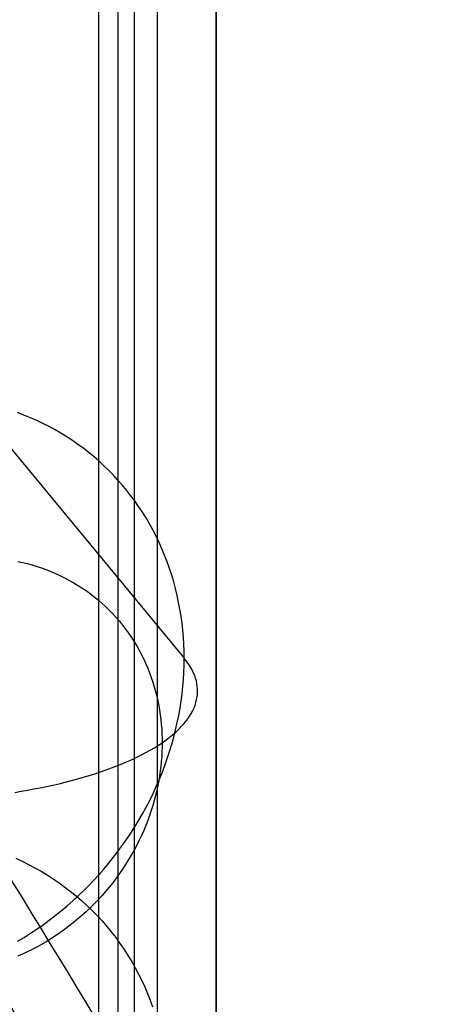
# Model space of a CAD drawing. Extents: x -37 to 483, y -973 to -253.
# Tile 88 of 197: x 353 to 371, y -887 to -845. Entities that reach past the tile are written whole.
import ezdxf

# ---------------------------------------------------------------- set-up
doc = ezdxf.new("R2010")
doc.units = 0
for name, color, linetype in [('LIVELLO_03', 5, 'CONTINUOUS'), ('LIVELLO_04', 96, 'CONTINUOUS'), ('PREDEFINITO', 7, 'CONTINUOUS')]:
    doc.layers.add(name, color=color, linetype=linetype)

msp = doc.modelspace()

# ---------------------------------------------------------------- linework, layer by layer
at = {"layer": 'LIVELLO_03'}
for p, q in [((349.552, -858.865, 410.569), (360.329, -871.887, 379.056)), ((353.526, -861.576, 374.067), (353.25, -861.472, 373.955)), ((353.799, -861.688, 374.18), (353.526, -861.576, 374.067)), ((354.067, -861.806, 374.293), (353.799, -861.688, 374.18)), ((354.331, -861.931, 374.408), (354.067, -861.806, 374.293)), ((354.591, -862.064, 374.523), (354.331, -861.931, 374.408)), ((354.847, -862.202, 374.639), (354.591, -862.064, 374.523)), ((355.097, -862.347, 374.755), (354.847, -862.202, 374.639)), ((355.343, -862.498, 374.871), (355.097, -862.347, 374.755)), ((355.583, -862.655, 374.988), (355.343, -862.498, 374.871)), ((355.818, -862.818, 375.104), (355.583, -862.655, 374.988)), ((356.048, -862.987, 375.221), (355.818, -862.818, 375.104)), ((356.272, -863.161, 375.338), (356.048, -862.987, 375.221)), ((356.49, -863.34, 375.454), (356.272, -863.161, 375.338)), ((356.702, -863.524, 375.57), (356.49, -863.34, 375.454)), ((356.91, -863.714, 375.686), (356.702, -863.524, 375.57)), ((357.113, -863.91, 375.803), (356.91, -863.714, 375.686)), ((357.311, -864.112, 375.92), (357.113, -863.91, 375.803)), ((357.505, -864.32, 376.037), (357.311, -864.112, 375.92)), ((357.694, -864.535, 376.155), (357.505, -864.32, 376.037)), ((357.877, -864.755, 376.273), (357.694, -864.535, 376.155)), ((358.056, -864.982, 376.391), (357.877, -864.755, 376.273)), ((358.228, -865.214, 376.509), (358.056, -864.982, 376.391)), ((358.395, -865.451, 376.627), (358.228, -865.214, 376.509)), ((358.556, -865.694, 376.745), (358.395, -865.451, 376.627)), ((358.711, -865.941, 376.862), (358.556, -865.694, 376.745)), ((358.859, -866.194, 376.979), (358.711, -865.941, 376.862)), ((359.001, -866.451, 377.095), (358.859, -866.194, 376.979)), ((359.136, -866.713, 377.211), (359.001, -866.451, 377.095)), ((359.264, -866.979, 377.326), (359.136, -866.713, 377.211)), ((359.386, -867.249, 377.439), (359.264, -866.979, 377.326)), ((359.5, -867.523, 377.552), (359.386, -867.249, 377.439)), ((353.261, -867.786, 366.549), (353.464, -867.83, 366.622)), ((353.464, -867.83, 366.622), (353.667, -867.879, 366.697)), ((359.607, -867.8, 377.664), (359.5, -867.523, 377.552)), ((359.707, -868.08, 377.774), (359.607, -867.8, 377.664)), ((353.667, -867.879, 366.697), (353.869, -867.934, 366.773)), ((353.869, -867.934, 366.773), (354.071, -867.995, 366.85)), ((354.071, -867.995, 366.85), (354.271, -868.061, 366.928)), ((354.271, -868.061, 366.928), (354.47, -868.132, 367.008)), ((354.47, -868.132, 367.008), (354.667, -868.209, 367.088)), ((354.667, -868.209, 367.088), (354.862, -868.292, 367.17)), ((359.799, -868.363, 377.883), (359.707, -868.08, 377.774)), ((354.862, -868.292, 367.17), (355.055, -868.38, 367.253)), ((355.055, -868.38, 367.253), (355.247, -868.474, 367.337)), ((355.247, -868.474, 367.337), (355.435, -868.574, 367.421)), ((355.435, -868.574, 367.421), (355.621, -868.678, 367.506)), ((359.885, -868.649, 377.991), (359.799, -868.363, 377.883)), ((359.962, -868.938, 378.097), (359.885, -868.649, 377.991)), ((355.621, -868.678, 367.506), (355.805, -868.788, 367.593)), ((355.805, -868.788, 367.593), (355.985, -868.904, 367.679)), ((355.985, -868.904, 367.679), (356.162, -869.024, 367.766)), ((356.162, -869.024, 367.766), (356.335, -869.15, 367.854)), ((360.032, -869.228, 378.202), (359.962, -868.938, 378.097)), ((356.335, -869.15, 367.854), (356.505, -869.281, 367.942)), ((356.505, -869.281, 367.942), (356.671, -869.417, 368.031)), ((356.671, -869.417, 368.031), (356.833, -869.557, 368.119)), ((360.095, -869.521, 378.305), (360.032, -869.228, 378.202)), ((356.833, -869.557, 368.119), (356.991, -869.702, 368.208)), ((356.991, -869.702, 368.208), (357.145, -869.851, 368.296)), ((357.145, -869.851, 368.296), (357.294, -870.005, 368.385)), ((360.15, -869.815, 378.406), (360.095, -869.521, 378.305)), ((360.198, -870.11, 378.505), (360.15, -869.815, 378.406)), ((357.294, -870.005, 368.385), (357.439, -870.163, 368.473)), ((357.439, -870.163, 368.473), (357.579, -870.325, 368.562)), ((357.579, -870.325, 368.562), (357.714, -870.491, 368.649)), ((360.238, -870.406, 378.602), (360.198, -870.11, 378.505)), ((357.714, -870.491, 368.649), (357.844, -870.66, 368.737)), ((357.844, -870.66, 368.737), (357.969, -870.833, 368.824)), ((360.271, -870.703, 378.698), (360.238, -870.406, 378.602)), ((360.297, -871, 378.791), (360.271, -870.703, 378.698)), ((357.969, -870.833, 368.824), (358.089, -871.009, 368.91)), ((358.089, -871.009, 368.91), (358.204, -871.188, 368.996)), ((360.315, -871.298, 378.882), (360.297, -871, 378.791)), ((358.204, -871.188, 368.996), (358.313, -871.37, 369.08)), ((358.313, -871.37, 369.08), (358.417, -871.554, 369.165)), ((358.417, -871.554, 369.165), (358.516, -871.741, 369.248)), ((360.326, -871.595, 378.971), (360.315, -871.298, 378.882)), ((358.516, -871.741, 369.248), (358.61, -871.93, 369.33)), ((358.61, -871.93, 369.33), (358.698, -872.121, 369.411)), ((360.329, -871.892, 379.058), (360.326, -871.595, 378.971)), ((360.326, -872.19, 379.143), (360.329, -871.892, 379.058)), ((360.411, -871.997, 378.823), (360.329, -871.897, 379.059)), ((360.486, -872.099, 378.582), (360.411, -871.997, 378.823)), ((358.698, -872.121, 369.411), (358.78, -872.314, 369.491)), ((358.78, -872.314, 369.491), (358.857, -872.508, 369.57)), ((360.315, -872.49, 379.226), (360.326, -872.19, 379.143)), ((360.556, -872.202, 378.338), (360.486, -872.099, 378.582)), ((360.621, -872.306, 378.091), (360.556, -872.202, 378.338)), ((360.679, -872.412, 377.84), (360.621, -872.306, 378.091)), ((360.73, -872.519, 377.586), (360.679, -872.412, 377.84)), ((358.857, -872.508, 369.57), (358.929, -872.704, 369.648)), ((358.929, -872.704, 369.648), (358.995, -872.9, 369.724)), ((360.272, -873.094, 379.388), (360.297, -872.791, 379.308)), ((360.297, -872.791, 379.308), (360.315, -872.49, 379.226)), ((360.776, -872.627, 377.33), (360.73, -872.519, 377.586)), ((360.814, -872.737, 377.07), (360.776, -872.627, 377.33)), ((360.846, -872.847, 376.808), (360.814, -872.737, 377.07)), ((358.995, -872.9, 369.724), (359.056, -873.098, 369.799)), ((359.056, -873.098, 369.799), (359.112, -873.296, 369.873)), ((360.24, -873.398, 379.466), (360.272, -873.094, 379.388)), ((360.87, -872.959, 376.543), (360.846, -872.847, 376.808)), ((360.887, -873.072, 376.277), (360.87, -872.959, 376.543)), ((360.897, -873.185, 376.008), (360.887, -873.072, 376.277)), ((360.899, -873.299, 375.737), (360.897, -873.185, 376.008)), ((359.112, -873.296, 369.873), (359.163, -873.495, 369.945)), ((359.163, -873.495, 369.945), (359.208, -873.695, 370.016)), ((360.2, -873.704, 379.542), (360.24, -873.398, 379.466)), ((360.83, -873.762, 374.641), (360.859, -873.646, 374.916)), ((360.859, -873.646, 374.916), (360.881, -873.53, 375.191)), ((360.881, -873.53, 375.191), (360.894, -873.414, 375.465)), ((360.894, -873.414, 375.465), (360.899, -873.299, 375.737)), ((359.208, -873.695, 370.016), (359.248, -873.894, 370.086)), ((359.248, -873.894, 370.086), (359.283, -874.094, 370.153)), ((359.283, -874.094, 370.153), (359.313, -874.293, 370.22)), ((360.097, -874.316, 379.688), (360.152, -874.009, 379.616)), ((360.152, -874.009, 379.616), (360.2, -873.704, 379.542)), ((360.693, -874.112, 373.811), (360.747, -873.995, 374.088)), ((360.747, -873.995, 374.088), (360.793, -873.879, 374.364)), ((360.793, -873.879, 374.364), (360.83, -873.762, 374.641)), ((359.313, -874.293, 370.22), (359.338, -874.492, 370.285)), ((359.338, -874.492, 370.285), (359.359, -874.69, 370.348)), ((360.035, -874.622, 379.758), (360.097, -874.316, 379.688)), ((360.393, -874.577, 372.709), (360.48, -874.462, 372.983)), ((360.48, -874.462, 372.983), (360.559, -874.345, 373.258)), ((360.559, -874.345, 373.258), (360.63, -874.229, 373.535)), ((360.63, -874.229, 373.535), (360.693, -874.112, 373.811)), ((359.359, -874.69, 370.348), (359.374, -874.887, 370.409)), ((359.374, -874.887, 370.409), (359.385, -875.084, 370.469)), ((359.887, -875.234, 379.891), (359.965, -874.928, 379.825)), ((359.958, -875.034, 371.627), (360.079, -874.921, 371.895)), ((359.965, -874.928, 379.825), (360.035, -874.622, 379.758)), ((360.079, -874.921, 371.895), (360.192, -874.807, 372.164)), ((360.192, -874.807, 372.164), (360.296, -874.693, 372.436)), ((360.296, -874.693, 372.436), (360.393, -874.577, 372.709)), ((359.385, -875.084, 370.469), (359.392, -875.28, 370.528)), ((359.392, -875.28, 370.528), (359.394, -875.474, 370.584)), ((359.547, -875.366, 370.841), (359.692, -875.256, 371.1)), ((359.692, -875.256, 371.1), (359.829, -875.146, 371.362)), ((359.802, -875.539, 379.953), (359.887, -875.234, 379.891)), ((359.829, -875.146, 371.362), (359.958, -875.034, 371.627)), ((358.89, -875.789, 369.838), (359.065, -875.686, 370.083)), ((359.065, -875.686, 370.083), (359.233, -875.581, 370.332)), ((359.233, -875.581, 370.332), (359.394, -875.474, 370.584)), ((359.392, -875.669, 370.64), (359.385, -875.866, 370.695)), ((359.394, -875.474, 370.584), (359.392, -875.669, 370.64)), ((359.394, -875.474, 370.584), (359.547, -875.366, 370.841)), ((359.71, -875.843, 380.014), (359.802, -875.539, 379.953)), ((357.91, -876.277, 368.681), (358.119, -876.184, 368.903)), ((358.119, -876.184, 368.903), (358.322, -876.088, 369.129)), ((358.322, -876.088, 369.129), (358.518, -875.99, 369.361)), ((358.518, -875.99, 369.361), (358.707, -875.891, 369.597)), ((358.707, -875.891, 369.597), (358.89, -875.789, 369.838)), ((359.374, -876.065, 370.749), (359.359, -876.266, 370.802)), ((359.385, -875.866, 370.695), (359.374, -876.065, 370.749)), ((359.504, -876.447, 380.127), (359.611, -876.146, 380.071)), ((359.611, -876.146, 380.071), (359.71, -875.843, 380.014)), ((357.018, -876.629, 367.848), (357.249, -876.544, 368.048)), ((357.249, -876.544, 368.048), (357.475, -876.458, 368.254)), ((357.475, -876.458, 368.254), (357.696, -876.369, 368.465)), ((357.696, -876.369, 368.465), (357.91, -876.277, 368.681)), ((359.338, -876.469, 370.855), (359.313, -876.673, 370.906)), ((359.359, -876.266, 370.802), (359.338, -876.469, 370.855)), ((359.39, -876.746, 380.179), (359.504, -876.447, 380.127)), ((355.54, -877.081, 366.777), (355.796, -877.012, 366.94)), ((355.796, -877.012, 366.94), (356.048, -876.941, 367.109)), ((356.048, -876.941, 367.109), (356.297, -876.867, 367.285)), ((356.297, -876.867, 367.285), (356.542, -876.79, 367.467)), ((356.542, -876.79, 367.467), (356.782, -876.71, 367.655)), ((356.782, -876.71, 367.655), (357.018, -876.629, 367.848)), ((359.283, -876.879, 370.957), (359.248, -877.086, 371.006)), ((359.269, -877.043, 380.229), (359.39, -876.746, 380.179)), ((359.313, -876.673, 370.906), (359.283, -876.879, 370.957)), ((353.679, -877.487, 365.814), (353.95, -877.437, 365.932)), ((353.95, -877.437, 365.932), (354.22, -877.385, 366.057)), ((354.22, -877.385, 366.057), (354.489, -877.329, 366.188)), ((354.489, -877.329, 366.188), (354.755, -877.271, 366.325)), ((354.755, -877.271, 366.325), (355.019, -877.211, 366.469)), ((355.019, -877.211, 366.469), (355.281, -877.147, 366.62)), ((355.281, -877.147, 366.62), (355.54, -877.081, 366.777)), ((359.006, -877.63, 380.32), (359.14, -877.338, 380.276)), ((359.14, -877.338, 380.276), (359.269, -877.043, 380.229)), ((359.208, -877.295, 371.054), (359.163, -877.504, 371.101)), ((359.248, -877.086, 371.006), (359.208, -877.295, 371.054)), ((353.133, -877.579, 365.596), (353.407, -877.535, 365.702)), ((353.407, -877.535, 365.702), (353.679, -877.487, 365.814)), ((358.864, -877.919, 380.361), (359.006, -877.63, 380.32)), ((359.112, -877.714, 371.147), (359.056, -877.925, 371.191)), ((359.163, -877.504, 371.101), (359.112, -877.714, 371.147)), ((358.561, -878.487, 380.436), (358.716, -878.205, 380.4)), ((358.716, -878.205, 380.4), (358.864, -877.919, 380.361)), ((358.995, -878.137, 371.234), (358.929, -878.348, 371.275)), ((359.056, -877.925, 371.191), (358.995, -878.137, 371.234)), ((358.401, -878.766, 380.468), (358.561, -878.487, 380.436)), ((358.857, -878.56, 371.315), (358.78, -878.771, 371.353)), ((358.929, -878.348, 371.275), (358.857, -878.56, 371.315)), ((358.062, -879.311, 380.525), (358.234, -879.04, 380.498)), ((358.234, -879.04, 380.498), (358.401, -878.766, 380.468)), ((358.698, -878.983, 371.39), (358.61, -879.193, 371.424)), ((358.78, -878.771, 371.353), (358.698, -878.983, 371.39)), ((357.884, -879.577, 380.549), (358.062, -879.311, 380.525)), ((358.516, -879.403, 371.457), (358.417, -879.612, 371.488)), ((358.61, -879.193, 371.424), (358.516, -879.403, 371.457)), ((357.512, -880.095, 380.588), (357.7, -879.839, 380.57)), ((357.7, -879.839, 380.57), (357.884, -879.577, 380.549)), ((358.313, -879.819, 371.517), (358.204, -880.026, 371.544)), ((358.417, -879.612, 371.488), (358.313, -879.819, 371.517)), ((357.12, -880.594, 380.616), (357.318, -880.347, 380.603)), ((357.318, -880.347, 380.603), (357.512, -880.095, 380.588)), ((358.089, -880.23, 371.569), (357.969, -880.433, 371.592)), ((358.204, -880.026, 371.544), (358.089, -880.23, 371.569)), ((356.917, -880.835, 380.625), (357.12, -880.594, 380.616)), ((357.844, -880.634, 371.613), (357.714, -880.832, 371.631)), ((357.969, -880.433, 371.592), (357.844, -880.634, 371.613)), ((356.498, -881.303, 380.636), (356.71, -881.071, 380.632)), ((356.71, -881.071, 380.632), (356.917, -880.835, 380.625)), ((357.579, -881.028, 371.648), (357.439, -881.221, 371.662)), ((357.714, -880.832, 371.631), (357.579, -881.028, 371.648)), ((356.056, -881.755, 380.635), (356.28, -881.531, 380.637)), ((356.28, -881.531, 380.637), (356.498, -881.303, 380.636)), ((357.145, -881.598, 371.684), (356.991, -881.782, 371.691)), ((357.294, -881.411, 371.674), (357.145, -881.598, 371.684)), ((357.439, -881.221, 371.662), (357.294, -881.411, 371.674)), ((355.591, -882.19, 380.623), (355.826, -881.975, 380.631)), ((355.826, -881.975, 380.631), (356.056, -881.755, 380.635)), ((356.833, -881.962, 371.696), (356.671, -882.139, 371.699)), ((356.991, -881.782, 371.691), (356.833, -881.962, 371.696)), ((355.106, -882.607, 380.599), (355.351, -882.401, 380.613)), ((355.351, -882.401, 380.613), (355.591, -882.19, 380.623)), ((356.505, -882.311, 371.7), (356.335, -882.48, 371.698)), ((356.671, -882.139, 371.699), (356.505, -882.311, 371.7)), ((354.6, -883.004, 380.564), (354.855, -882.809, 380.583)), ((354.855, -882.809, 380.583), (355.106, -882.607, 380.599)), ((355.985, -882.805, 371.688), (355.805, -882.96, 371.679)), ((356.162, -882.645, 371.694), (355.985, -882.805, 371.688)), ((356.335, -882.48, 371.698), (356.162, -882.645, 371.694)), ((354.076, -883.379, 380.517), (354.34, -883.195, 380.542)), ((354.34, -883.195, 380.542), (354.6, -883.004, 380.564)), ((355.435, -883.258, 371.655), (355.247, -883.399, 371.64)), ((355.621, -883.111, 371.668), (355.435, -883.258, 371.655)), ((355.805, -882.96, 371.679), (355.621, -883.111, 371.668)), ((353.536, -883.73, 380.458), (353.808, -883.558, 380.489)), ((353.808, -883.558, 380.489), (354.076, -883.379, 380.517)), ((354.862, -883.667, 371.604), (354.667, -883.793, 371.582)), ((355.055, -883.535, 371.623), (354.862, -883.667, 371.604)), ((355.247, -883.399, 371.64), (355.055, -883.535, 371.623)), ((353.26, -883.897, 380.424), (353.536, -883.73, 380.458)), ((354.271, -884.03, 371.533), (354.071, -884.141, 371.506)), ((354.47, -883.914, 371.558), (354.271, -884.03, 371.533)), ((354.667, -883.793, 371.582), (354.47, -883.914, 371.558)), ((353.464, -884.441, 371.412), (353.261, -884.53, 371.378)), ((353.667, -884.346, 371.445), (353.464, -884.441, 371.412)), ((353.869, -884.246, 371.476), (353.667, -884.346, 371.445)), ((354.071, -884.141, 371.506), (353.869, -884.246, 371.476))]:
    msp.add_line(p, q, dxfattribs=at)
at = {"layer": 'LIVELLO_04'}
for p, q in [((356.694, -299.981, 292.468), (356.694, -918.287, 278.28)), ((359.188, -299.964, 293.09), (359.188, -918.269, 278.902)), ((361.681, -299.946, 293.713), (361.681, -918.252, 279.524)), ((357.531, -911.374, 293.158), (357.531, -306.072, 307.048)), ((361.681, -918.252, 279.524), (361.681, -311.39, 293.45))]:
    msp.add_line(p, q, dxfattribs=at)
at = {"layer": 'PREDEFINITO'}
for p, q in [((361.681, -315.211, 293.362), (361.681, -903.455, 279.864)), ((361.681, -898.237, 291.657), (361.681, -319.778, 304.931)), ((358.221, -897.673, 291.244), (358.221, -320.365, 304.492)), ((353.186, -880.372, 330.539), (353.458, -880.499, 330.643)), ((353.458, -880.499, 330.643), (353.727, -880.633, 330.749)), ((353.727, -880.633, 330.749), (353.992, -880.775, 330.856)), ((353.992, -880.775, 330.856), (354.255, -880.924, 330.965)), ((354.255, -880.924, 330.965), (354.513, -881.08, 331.076)), ((354.513, -881.08, 331.076), (354.768, -881.244, 331.188)), ((354.768, -881.244, 331.188), (355.019, -881.416, 331.301)), ((355.019, -881.416, 331.301), (355.265, -881.594, 331.416)), ((355.265, -881.594, 331.416), (355.507, -881.78, 331.532)), ((355.507, -881.78, 331.532), (355.743, -881.972, 331.649)), ((355.743, -881.972, 331.649), (355.974, -882.171, 331.768)), ((355.974, -882.171, 331.768), (356.2, -882.377, 331.887)), ((356.2, -882.377, 331.887), (356.42, -882.59, 332.006)), ((356.42, -882.59, 332.006), (356.634, -882.808, 332.127)), ((356.634, -882.808, 332.127), (356.841, -883.033, 332.248)), ((356.841, -883.033, 332.248), (357.042, -883.263, 332.369)), ((357.042, -883.263, 332.369), (357.236, -883.499, 332.491)), ((357.236, -883.499, 332.491), (357.423, -883.74, 332.613)), ((357.423, -883.74, 332.613), (357.604, -883.987, 332.734)), ((357.604, -883.987, 332.734), (357.777, -884.238, 332.856)), ((357.777, -884.238, 332.856), (357.942, -884.494, 332.978)), ((357.942, -884.494, 332.978), (358.1, -884.754, 333.099)), ((358.1, -884.754, 333.099), (358.251, -885.018, 333.22)), ((358.251, -885.018, 333.22), (358.394, -885.286, 333.34)), ((358.394, -885.286, 333.34), (358.528, -885.557, 333.459)), ((358.528, -885.557, 333.459), (358.655, -885.832, 333.578)), ((358.655, -885.832, 333.578), (358.774, -886.109, 333.696)), ((358.774, -886.109, 333.696), (358.886, -886.389, 333.813)), ((358.886, -886.389, 333.813), (358.989, -886.671, 333.928))]:
    msp.add_line(p, q, dxfattribs=at)
at = {"layer": 'PREDEFINITO', "extrusion": (0.963019, -0.006181, 0.269363)}
for centre, radius, start, end in [((-2309.539, 865.907, 429.918), 1570.707, 333.965244, 337.589649), ((-2311.259, 865.07, 429.345), 1559.125, 333.965228, 337.589665), ((-2311.188, 864.413, 442.18), 1558.623, 333.965244, 337.589649), ((-2313.003, 864.244, 428.773), 1547.571, 333.965244, 337.589649)]:
    msp.add_arc(centre, radius, start, end, dxfattribs=at)

doc.saveas('drawing.dxf')
